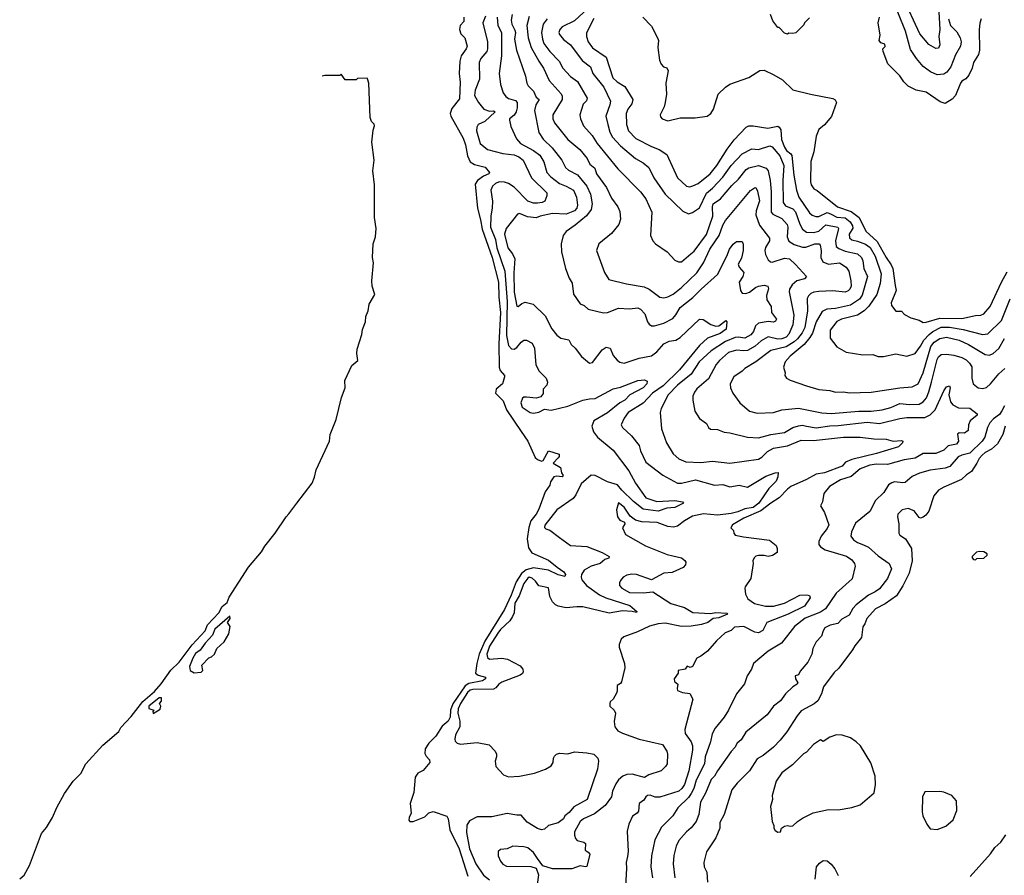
# Model space of a CAD drawing. Extents: x 1678431 to 1860718, y 384618 to 522882.
# Tile 39 of 256: x 1743364 to 1750535, y 416402 to 422638. Entities that reach past the tile are written whole.
import ezdxf

# ---------------------------------------------------------------- set-up
doc = ezdxf.new("R2010")
doc.units = 0

msp = doc.modelspace()

# ---------------------------------------------------------------- linework, layer by layer
at = {"layer": '0CON10XD'}
for points in [[(1747535, 422751), (1747405, 422628.9), (1747314.5, 422585), (1747297.3, 422565), (1747290.4, 422545), (1747295, 422529.2), (1747324.1, 422494.1), (1747376.5, 422455), (1747459.4, 422339.4), (1747521.5, 422295), (1747537.7, 422245), (1747618.6, 422145), (1747666.7, 422045), (1747662.4, 422017.6), (1747632.7, 421935), (1747647.2, 421872.8), (1747661.5, 421818.5), (1747681.4, 421781.4), (1747738.9, 421718.9), (1747848.5, 421625), (1747905, 421595.4), (1747945, 421560.9), (1747982.9, 421485), (1748065.5, 421365), (1748192.6, 421242.6), (1748235, 421224), (1748265, 421232.5), (1748313.8, 421266.2), (1748366.6, 421373.3), (1748410.4, 421409.6), (1748485, 421491.1), (1748544.8, 421575.2), (1748625, 421661.1), (1748695, 421697.5), (1748745, 421692.2), (1748827.4, 421717.4)], [(1750127.3, 422645), (1750144.2, 422595), (1750190.1, 422550.1), (1750214.6, 422505), (1750220.7, 422475), (1750216, 422445), (1750179.7, 422380.3), (1750145.9, 422295), (1750116, 422255), (1750095, 422241.6), (1750045, 422236), (1749997, 422257), (1749945, 422296.1), (1749895, 422354.6), (1749850.5, 422420.5), (1749815.2, 422555), (1749712.2, 422807.8)], [(1750055, 422736.9), (1750065.7, 422565), (1750058.2, 422515), (1750064.8, 422455), (1750055, 422428.9), (1750035, 422427.4), (1749986.3, 422456.3), (1749919.1, 422535), (1749795, 422804.2)], [(1746951.6, 422675), (1746942.4, 422635), (1746948.1, 422605), (1746970.4, 422560.4), (1746974.8, 422545), (1746966.9, 422495), (1746981.9, 422415), (1747048.5, 422225), (1747058.1, 422175), (1747067.8, 422155), (1747106.5, 422116.5), (1747125, 422072.9), (1747147.3, 422055), (1747121.9, 422018.1), (1747112.3, 421975), (1747144.7, 421814.7), (1747175.8, 421765.8), (1747243, 421703), (1747311.5, 421615), (1747339.7, 421559.7), (1747361.4, 421541.4), (1747427.5, 421507.5), (1747493.3, 421425), (1747521.6, 421365), (1747532, 421295), (1747525.9, 421254.1), (1747492.1, 421207.9), (1747409.4, 421140.6), (1747344.2, 421095), (1747322.5, 421065), (1747307.1, 421005), (1747310, 420945), (1747338.6, 420825), (1747365, 420753.3), (1747386.4, 420716.4), (1747396.6, 420636.6), (1747445, 420568), (1747474.4, 420554.4), (1747505, 420527.5), (1747615, 420500.9), (1747646, 420505), (1747725, 420534.7), (1747805, 420531.1), (1747865, 420538.1), (1747885, 420528.6), (1747915.7, 420495), (1747935.6, 420435.6), (1747947.9, 420417.9), (1747965, 420407.5), (1747987, 420407), (1748055, 420425.5), (1748119.9, 420460.1), (1748143.5, 420486.5), (1748175, 420540.8), (1748266, 420614), (1748327.7, 420675), (1748445, 420780), (1748514.7, 420915), (1748532.5, 420965), (1748559.1, 421000.8), (1748585, 421020.3), (1748625, 421021.1), (1748632.8, 421002.8), (1748632.8, 420955), (1748621.1, 420898.9), (1748597.5, 420855), (1748604.2, 420835), (1748637.1, 420795), (1748630, 420765), (1748602.9, 420725), (1748613.4, 420663.4), (1748625.5, 420645.5), (1748653, 420643), (1748678.2, 420651.8), (1748723.3, 420686.7), (1748745, 420696.1), (1748785, 420702.3), (1748813.8, 420695), (1748816.7, 420676.7), (1748803.5, 420626.5), (1748804.6, 420595), (1748836.8, 420546.8), (1748840.4, 420505), (1748874.6, 420455), (1748869.2, 420440.8), (1748855, 420433.5), (1748815, 420439.3), (1748743.8, 420426.2), (1748722.7, 420407.3), (1748708.5, 420365), (1748688.5, 420341.5), (1748645, 420316.4), (1748596.5, 420323.5), (1748575, 420320.5), (1748505, 420292.8), (1748400.3, 420225), (1748312.9, 420145), (1748255.3, 420055), (1748154.2, 419975), (1748086.2, 419905), (1748035.8, 419805), (1748029.2, 419775), (1748039.2, 419655), (1748075.6, 419555), (1748122.9, 419475), (1748165, 419436.9), (1748215, 419416.7), (1748325, 419410.5), (1748410.6, 419420.6), (1748535, 419406.2), (1748743.8, 419436.2), (1748770.1, 419449.9), (1748810.3, 419489.7), (1748854.8, 419515.2), (1748955, 419532.8), (1749055, 419573.9), (1749145, 419570), (1749364.7, 419594.7), (1749485, 419596.1), (1749585, 419582.1), (1749675, 419580.9), (1749725, 419566.9), (1749785, 419571.2), (1749796.7, 419565), (1749793.3, 419555), (1749765, 419524.3), (1749605, 419475.3), (1749425, 419432.8), (1749377.7, 419412.2), (1749354, 419385), (1749225.9, 419335.9), (1749165, 419326.1), (1749095, 419285.7), (1748980.6, 419235), (1748955, 419216.2), (1748895.8, 419154.2), (1748833.5, 419115), (1748762.5, 419057.5), (1748637.8, 419005), (1748555, 418955.6), (1748543.3, 418935), (1748562.5, 418915), (1748563.8, 418895), (1748575, 418881.4), (1748635, 418868.5), (1748825, 418845.8), (1748873.3, 418805), (1748881.2, 418785), (1748880, 418755), (1748847.7, 418732.3), (1748815, 418725.8), (1748785, 418734), (1748745, 418734), (1748725, 418728), (1748712, 418715), (1748704.2, 418695), (1748706, 418675), (1748688.8, 418565), (1748646.7, 418505), (1748646.2, 418495), (1748650.7, 418450.7), (1748667.3, 418417.3), (1748714.3, 418384.3)], [(1749115, 422650), (1749080, 422615), (1749075, 422600), (1749017, 422543), (1748995, 422537.5), (1748965, 422540), (1748955, 422532.5), (1748935, 422540), (1748895, 422580), (1748885, 422580), (1748848.3, 422628.3), (1748832.5, 422675)], [(1746598.8, 422655), (1746599.2, 422625), (1746572.9, 422595), (1746568.1, 422565), (1746576, 422535), (1746606, 422505), (1746623.6, 422445), (1746616.2, 422425), (1746579.3, 422375), (1746568.4, 422335), (1746565.4, 422245.4), (1746572.8, 422182.8), (1746568, 422062), (1746510.7, 421989.3), (1746499.4, 421955), (1746504.3, 421935), (1746594.6, 421774.6), (1746611.2, 421725), (1746626.1, 421646.1), (1746645, 421602.9), (1746675, 421581.5), (1746753.5, 421563.5), (1746785.8, 421525), (1746781.4, 421515), (1746742.5, 421497.5), (1746698.9, 421465), (1746681.6, 421438.4), (1746698.3, 421265), (1746720.1, 421180.1), (1746732.2, 421112.2), (1746805, 420904.4), (1746850.5, 420725), (1746853.5, 420615), (1746866, 420505), (1746852.5, 420275), (1746855.8, 420105), (1746862.3, 420082.3), (1746894.2, 420045), (1746895.6, 420035), (1746880, 419985), (1746833.3, 419945), (1746830, 419915), (1746885, 419859.2), (1746909.4, 419795), (1747016.8, 419636.8), (1747064.1, 419565), (1747118.2, 419448.2), (1747135, 419431.9), (1747165, 419420.8), (1747176.7, 419425), (1747215, 419496.7), (1747291.7, 419471.7), (1747292.5, 419455), (1747286.1, 419443.9), (1747250, 419405), (1747302.5, 419375), (1747310, 419335), (1747322.5, 419315), (1747315, 419307.5), (1747275, 419310.8), (1747255, 419305.8), (1747230.9, 419269.1), (1747224.4, 419245), (1747191.8, 419198.2), (1747145, 419070.9), (1747126.2, 419035), (1747087.2, 418985), (1747072.7, 418937.3), (1747059.2, 418855), (1747069.2, 418789.2), (1747092.7, 418752.7), (1747215, 418699.2), (1747277.3, 418647.2), (1747328, 418615), (1747338, 418595), (1747335, 418580), (1747285, 418593.1), (1747216.3, 418626.3), (1747105, 418643.8), (1747051.6, 418628.4), (1747019.3, 418600.7), (1746979, 418541), (1746943.4, 418445), (1746895, 418340), (1746752.3, 418107.7), (1746711.3, 418015), (1746693.2, 417945), (1746684.6, 417875), (1746701.7, 417861.7), (1746756.6, 417846.6), (1746757.1, 417835), (1746735, 417820.4), (1746635, 417800), (1746607.7, 417782.3), (1746518.3, 417651.7), (1746501.3, 417605), (1746498.7, 417555), (1746485, 417525.2), (1746441.1, 417488.9), (1746395, 417417.6), (1746343.4, 417366.6), (1746316.8, 417325), (1746315, 417291.2), (1746325, 417270.8), (1746349.6, 417245), (1746351.1, 417225), (1746303.1, 417166.9), (1746263.4, 417146.6), (1746245, 417117.5), (1746234.6, 417005), (1746207.1, 416925), (1746214.4, 416855.6), (1746199.4, 416825), (1746197.5, 416805), (1746205, 416794.3), (1746230, 416795), (1746315, 416828), (1746343.4, 416856.6), (1746375, 416868), (1746475, 416833.1), (1746484.7, 416814.7), (1746497.1, 416735), (1746564.7, 416595), (1746627.4, 416397.4)], [(1746756.7, 422663.3), (1746737.4, 422615), (1746770, 422475), (1746771.7, 422425), (1746765.8, 422405), (1746723.4, 422355), (1746710, 422325), (1746712.3, 422205), (1746681.8, 422125), (1746676.4, 422085), (1746704.7, 422034.7), (1746745.3, 421985.3), (1746785, 421972), (1746815, 421974.4), (1746825.6, 421965), (1746751.2, 421895), (1746702.1, 421875), (1746692.9, 421855), (1746691.7, 421828.3), (1746717.5, 421735), (1746771.4, 421691.4), (1746883.1, 421663.1), (1746965, 421652), (1746998.1, 421638.1), (1747030, 421615), (1747092.1, 421485), (1747201.8, 421375), (1747203.5, 421355), (1747189.2, 421315), (1747168.8, 421305), (1747135, 421299.7), (1747105, 421301.6), (1747065, 421314.7), (1746965, 421418.1), (1746925, 421443.4), (1746895, 421453.3), (1746856.7, 421455), (1746829.4, 421445), (1746806.9, 421425), (1746795.6, 421395), (1746806.2, 421316.2), (1746806, 421266), (1746794.8, 421205), (1746792.3, 421125), (1746828.8, 421035), (1746838.6, 420975), (1746896, 420806), (1746914.1, 420584.1), (1746910, 420335), (1746924.2, 420264.2), (1746945, 420239.1), (1746965, 420236.2), (1746985, 420249.5), (1747015, 420288.6), (1747035, 420303.1), (1747055, 420301.9), (1747095, 420281.4), (1747113.5, 420245), (1747123.1, 420123.1), (1747146.7, 420076.7), (1747198.1, 420025), (1747207.1, 419995), (1747202.5, 419975), (1747175.7, 419945), (1747175.6, 419914.4), (1747160, 419890), (1747125, 419878.5), (1747055, 419887.5), (1747035, 419886.5), (1747025, 419879.2), (1747014, 419845), (1747023.8, 419815), (1747081.2, 419775), (1747105, 419770.8), (1747145, 419778.6), (1747185, 419798.6), (1747235, 419792.7), (1747355, 419820.3), (1747465, 419864.3), (1747514.7, 419874.7), (1747555, 419876.3), (1747685, 419948.5), (1747740.3, 419959.7), (1747865, 420008.5), (1747915, 420012), (1747933.6, 420003.6), (1747932, 419985), (1747905, 419953.8), (1747806.7, 419903.3), (1747770.4, 419865), (1747734.6, 419845.4), (1747645, 419773), (1747546.4, 419715), (1747530.4, 419675), (1747543.6, 419635), (1747573.2, 419595), (1747685, 419500.9), (1747800.9, 419350.9), (1747849, 419259), (1747923.5, 419153.5), (1748005, 419126.8), (1748134.4, 419134.4), (1748190, 419125), (1748197.5, 419115), (1748135, 419082.2), (1748076.8, 419076.8), (1748015, 419056.7), (1747905, 419070), (1747835, 419125.8), (1747748.9, 419208.9), (1747718.3, 419248.3), (1747645, 419270.9), (1747555, 419316.7), (1747525, 419317.6), (1747454.2, 419255), (1747415, 419175.6), (1747395, 419148.1), (1747276.9, 419065), (1747188.8, 418955), (1747186.7, 418936.7), (1747195, 418927.5), (1747225, 418918.8), (1747294.5, 418864.5), (1747375, 418807.1), (1747495, 418798.2), (1747606, 418755), (1747656, 418725), (1747655, 418714), (1747625, 418704.2), (1747590.6, 418675), (1747525, 418654.7), (1747474.5, 418625), (1747454.7, 418595), (1747452.5, 418575), (1747458.5, 418555), (1747492.1, 418515), (1747586.6, 418446.6), (1747633.9, 418423.9), (1747808.6, 418368.6), (1747858, 418325), (1747855, 418317.5), (1747825.5, 418325.5), (1747755, 418330.5), (1747657.1, 418312.9), (1747465, 418359.5), (1747420.4, 418359.6), (1747345, 418352.7), (1747285, 418363.3), (1747265, 418373.1), (1747244.7, 418394.7), (1747224.4, 418435), (1747215, 418496.7), (1747145, 418512), (1747121.4, 418545), (1747095, 418567.3), (1747075, 418574.6), (1747065, 418568.5), (1747035, 418528.8), (1747001, 418439), (1746970.5, 418385), (1746964, 418316), (1746952.1, 418287.9), (1746932.6, 418257.4), (1746865.8, 418195), (1746845, 418167.6), (1746785, 418072), (1746765.3, 418015), (1746770.3, 417990.3), (1746785, 417978.5), (1746875, 417985.9), (1746917.2, 417977.2), (1747009.3, 417929.3), (1747027.7, 417905), (1747031.5, 417885), (1747026.2, 417873.8), (1747008.6, 417861.4), (1746875, 417809.6), (1746853.5, 417795), (1746831.9, 417768.1), (1746815, 417758.5), (1746665, 417756.3), (1746645, 417751.1), (1746625, 417734.7), (1746574.8, 417655), (1746558, 417615), (1746555.7, 417585), (1746568.9, 417525), (1746570, 417485), (1746536.7, 417425), (1746532.5, 417395), (1746535, 417380), (1746550, 417365), (1746575, 417357.5), (1746695, 417371.2), (1746784.1, 417354.1), (1746826.1, 417306.1), (1746836.7, 417285), (1746836.7, 417265), (1746826.1, 417233.9), (1746832.5, 417195), (1746888, 417135), (1746925, 417119.4), (1747005, 417125.6), (1747114.3, 417145.7), (1747192.5, 417175), (1747235, 417201.2), (1747250, 417225), (1747252, 417255), (1747259.5, 417270.5), (1747273.3, 417285), (1747295, 417293.8), (1747355, 417288.8), (1747405, 417302.5), (1747495, 417294.4), (1747546.2, 417285), (1747573.8, 417255), (1747580, 417235), (1747572.5, 417175), (1747496, 416955), (1747398.9, 416901.1), (1747365, 416860), (1747334.2, 416835), (1747323.8, 416815), (1747285, 416784), (1747215, 416766.7), (1747185, 416739.5), (1747165, 416734.7), (1747135, 416744.3), (1747060.2, 416790.2), (1747015, 416842), (1746985, 416840), (1746915, 416852.2), (1746801.2, 416828.8), (1746695, 416829.5), (1746639.5, 416800.5), (1746621.2, 416768.8), (1746619.1, 416715), (1746640.8, 416595), (1746687, 416487), (1746742.8, 416402.8), (1746785, 416370.7)], [(1746841.9, 422655), (1746846.7, 422595), (1746871.8, 422545), (1746872.9, 422375), (1746856.7, 422245), (1746864.4, 422165), (1746885.6, 422105), (1746905, 422078.6), (1746923.2, 422063.2), (1746975, 422048.6), (1746986.5, 422035), (1746987.2, 421995), (1746980, 421965), (1746965, 421941.2), (1746932, 421915), (1746930, 421905), (1746940.2, 421860.2), (1746981.7, 421768.3), (1747012.2, 421735), (1747105, 421684.7), (1747150.8, 421650.8), (1747181.9, 421601.9), (1747204, 421525), (1747231.4, 421491.4), (1747295.5, 421445), (1747345, 421425.3), (1747396.2, 421395), (1747418, 421345), (1747426.6, 421285), (1747421.3, 421265), (1747403.8, 421245), (1747345, 421221), (1747245, 421225.6), (1747155, 421205.8), (1747125, 421193.3), (1747061.3, 421201.3), (1747005, 421226.2), (1746990.5, 421219.5), (1746907.1, 421115), (1746894.7, 421075.3), (1746918.5, 420975), (1746952.4, 420932.4), (1746969.3, 420895), (1746962.2, 420792.2), (1746965, 420652.5), (1746985, 420550), (1746995, 420546.7), (1747020.6, 420569.4), (1747045, 420578.8), (1747104.2, 420564.2), (1747190.5, 420480.5), (1747239.4, 420385), (1747275, 420338.6), (1747305, 420315.6), (1747363.8, 420305), (1747381.2, 420271.2), (1747410, 420245), (1747455, 420183.3), (1747514.1, 420134.1), (1747535, 420138.8), (1747605, 420232.5), (1747635, 420250.8), (1747665, 420243.8), (1747685, 420191.2), (1747715, 420155.8), (1747735, 420141.4), (1747765.7, 420135.7), (1747875, 420170.4), (1747965, 420189.2), (1748005, 420217.9), (1748055, 420274.7), (1748095, 420294.1), (1748143.2, 420303.2), (1748175, 420321.8), (1748315, 420454.4), (1748342, 420452), (1748396.4, 420416.3), (1748435, 420403.1), (1748455, 420406.4), (1748507.5, 420445), (1748514, 420435), (1748508.1, 420381.9), (1748465, 420350.6), (1748373.3, 420316.7), (1748315, 420263.5), (1748168.5, 420085), (1748049.4, 419970.6), (1747973.1, 419916.9), (1747905, 419842.2), (1747794.3, 419775), (1747765.4, 419734.6), (1747744.2, 419685), (1747754, 419665), (1747818.6, 419605), (1747874.4, 419535), (1747884.7, 419494.7), (1747925, 419414.3), (1748047.4, 419317.4), (1748155, 419260), (1748185, 419259.6), (1748285.4, 419284.6), (1748424.6, 419244.6), (1748485, 419251.5), (1748535, 419234.3), (1748605, 419244.4), (1748665, 419230), (1748798.5, 419311.5), (1748865, 419335.5), (1748887.3, 419337.3), (1748885.5, 419305.5), (1748872.9, 419275), (1748818.7, 419221.3), (1748746, 419115), (1748705, 419083.8), (1748645, 419074.3)], [(1747075, 422660), (1747057.3, 422595), (1747066.2, 422505), (1747090, 422435), (1747144.4, 422335.6), (1747178.2, 422285), (1747220.4, 422195), (1747306.9, 422096.9), (1747315, 422080), (1747313.5, 422055), (1747247.1, 421945), (1747247.3, 421915), (1747259.2, 421885), (1747355, 421764.4), (1747442.2, 421692.2), (1747497.3, 421625), (1747517.1, 421585), (1747552.3, 421555), (1747564.8, 421514.8), (1747638.5, 421415), (1747675, 421335.8), (1747718.9, 421275), (1747735, 421240), (1747740.5, 421185), (1747726.7, 421145), (1747675, 421080), (1747582, 421005), (1747565.8, 420955), (1747622, 420795), (1747655, 420744.2), (1747782.9, 420712.9), (1747911.5, 420691.5), (1747948.1, 420675), (1748026.7, 420616.7), (1748055, 420610.4), (1748085, 420618.5), (1748122.2, 420637.8), (1748183.6, 420685), (1748295, 420793.1), (1748344.1, 420865.9), (1748389.7, 420965), (1748458.8, 421065), (1748485, 421140.8), (1748503.8, 421175), (1748686.1, 421393.9), (1748715, 421413.3), (1748725, 421413.8), (1748738.3, 421388.3), (1748752.4, 421317.6), (1748727.1, 421245), (1748724, 421215), (1748750.9, 421140.9), (1748824.4, 421045), (1748825.5, 421025), (1748795, 420978.6), (1748790, 420955), (1748795.4, 420925.4), (1748815, 420888), (1748832.3, 420872.3), (1748845, 420869.5), (1748935, 420899.3), (1748970, 420895), (1749015, 420854.2), (1749093.3, 420765), (1749080.3, 420749.7), (1749025, 420734.4), (1748990, 420705), (1748970, 420675), (1748968, 420655), (1749002.7, 420485), (1748994.1, 420415), (1748966.2, 420345), (1748945.4, 420325), (1748915, 420311.2), (1748885, 420309.5), (1748815, 420325.8), (1748765, 420298.1), (1748721, 420259), (1748665, 420226.9), (1748635, 420223.3), (1748585, 420230.5), (1748527.3, 420212.7), (1748460, 420155), (1748437.5, 420125), (1748379.9, 420020.1), (1748295, 419947.5), (1748277.6, 419922.4), (1748266.9, 419895), (1748265.6, 419865), (1748282, 419785), (1748315, 419731.2), (1748366.7, 419695), (1748380, 419665), (1748395, 419652.9), (1748445, 419652), (1748495, 419630.6), (1748535, 419628.1), (1748665, 419594.5), (1748745, 419590.7), (1748835, 419615.9), (1748935, 419629.4), (1748994, 419666), (1749035, 419678.6), (1749065, 419681.6), (1749095.2, 419675.2), (1749165, 419663.8), (1749265, 419678.7), (1749325, 419679.4), (1749535, 419703.8), (1749625.2, 419694.8), (1749775, 419732.4), (1749825, 419737.8), (1749955, 419737.5), (1749995, 419758.4), (1750031.2, 419795), (1750095, 419932), (1750115, 419962.5), (1750135, 419970), (1750141.4, 419955), (1750130.9, 419905), (1750143.4, 419853.4), (1750160, 419830), (1750200.3, 419810.3), (1750285, 419806.4), (1750337.5, 419765), (1750336.7, 419755), (1750285.6, 419715), (1750274.2, 419685), (1750270.8, 419645), (1750243.9, 419623.9), (1750205, 419626), (1750195, 419616.7), (1750200.8, 419565), (1750187.5, 419545), (1750125, 419532.3), (1750095, 419501.5), (1750035, 419476.9), (1749945, 419476.5), (1749886.8, 419443.2), (1749805, 419431.3), (1749685, 419395.6), (1749605, 419398.8), (1749555, 419391.6), (1749484.5, 419365), (1749420.1, 419309.9), (1749342.5, 419285), (1749262, 419235), (1749220, 419185), (1749211.2, 419125), (1749196.7, 419095), (1749225.5, 419045.5), (1749255.7, 418955.7), (1749245, 418928.8), (1749200, 418875), (1749183.8, 418835), (1749185, 418813.3), (1749195, 418795.8), (1749231.2, 418775)], [(1747205.6, 422644.4), (1747175.4, 422605), (1747164.8, 422544.8), (1747170.3, 422495), (1747182.2, 422465), (1747225, 422404.6), (1747293.8, 422335), (1747319.5, 422285), (1747375, 422222.9), (1747426.6, 422186.6), (1747496.9, 422065), (1747492.6, 422047.4), (1747467.1, 422022.9), (1747443.5, 421945), (1747447.5, 421915), (1747471.2, 421865), (1747533.3, 421793.3), (1747570.4, 421735), (1747720.5, 421550.5), (1747885, 421384.3), (1747925, 421332), (1747967.1, 421235), (1747958, 421065), (1747974, 421025), (1747994.4, 421004.4), (1748080, 420945), (1748135, 420886.2), (1748163, 420873), (1748185, 420872.5), (1748250.7, 420930.7), (1748275, 420950), (1748365, 421073.1), (1748411.6, 421205), (1748410, 421275), (1748415.5, 421295), (1748466.9, 421333.1), (1748549.6, 421430.4), (1748599.6, 421475), (1748653.8, 421546.2), (1748675, 421557.7), (1748745, 421574.5), (1748801.2, 421555), (1748816.2, 421536.2), (1748829.7, 421465), (1748836.3, 421385), (1748836.7, 421235), (1748850.2, 421220.2), (1748915, 421189.1), (1748954.6, 421145), (1748958.4, 421125), (1748952.5, 421055), (1748964.8, 421024.8), (1749005, 421000), (1749065, 420980), (1749090.1, 420980.1), (1749155, 421003.7), (1749186, 421005), (1749194.4, 420995), (1749200, 420955), (1749199.1, 420905), (1749214, 420874), (1749255, 420857.1), (1749335, 420865.4), (1749382.7, 420835), (1749402.1, 420805), (1749416.2, 420735), (1749418.5, 420695), (1749410.6, 420675), (1749398.1, 420661.9), (1749375, 420653.1), (1749285, 420660.7), (1749185, 420657.9), (1749147.2, 420652.8), (1749125, 420642.9), (1749107.7, 420625), (1749099.7, 420605), (1749100.8, 420515), (1749081.3, 420395), (1749062.5, 420355), (1749028.3, 420311.7), (1749005, 420289.5), (1748945, 420253.9), (1748835, 420227.1), (1748725.8, 420144.2), (1748644.6, 420095.4), (1748624.6, 420075.4), (1748564.3, 420035), (1748539.2, 419985), (1748540.8, 419955), (1748557.5, 419915), (1748607.5, 419845), (1748680, 419785), (1748735, 419770.6), (1748855, 419774.4), (1748915, 419794.4), (1749035, 419805.5), (1749205, 419773.4), (1749275, 419768.8), (1749475, 419784.2), (1749565, 419783.8), (1749645.2, 419794.8), (1749707.9, 419812.1), (1749775, 419840.5), (1749845, 419834.2), (1749915, 419836.6), (1749945, 419853.9), (1749967.2, 419882.8), (1749985.2, 419924.8), (1750003.5, 419995), (1750045, 420161.9), (1750055, 420180.9), (1750075, 420197.5), (1750115, 420201.1), (1750167.6, 420192.4), (1750226.5, 420176.5), (1750258.1, 420158.1), (1750282.2, 420135), (1750297.7, 420107.7), (1750299.3, 420025), (1750308.2, 419985), (1750345, 419955.4), (1750375, 419950.3), (1750405, 419958.2), (1750435, 419984.6), (1750495, 420056.3), (1750538.8, 420095)], [(1747544.8, 422645.2), (1747493, 422543), (1747490.9, 422515), (1747504.6, 422475), (1747535, 422432.9), (1747635.3, 422365.3), (1747684.8, 422214.8), (1747714.8, 422184.8), (1747771.1, 422151.1), (1747828.5, 422055), (1747822.1, 422025), (1747793.5, 421986.5), (1747780.8, 421955), (1747784.2, 421874.2), (1747797.5, 421827.5), (1747852.1, 421772.1), (1747965, 421713.9), (1748021.5, 421691.5), (1748076, 421656), (1748154.4, 421485), (1748221.2, 421425), (1748245, 421420), (1748265.9, 421425.9), (1748305, 421442.7), (1748393.6, 421515), (1748441.9, 421575), (1748516.8, 421693.2), (1748568, 421762), (1748654.6, 421855.4), (1748675, 421863.1), (1748705, 421863.3), (1748813, 421847), (1748885, 421861.5), (1748896.2, 421855), (1748906.1, 421836.1), (1748911.1, 421765), (1748935, 421707.9), (1748949.5, 421685), (1748981, 421661), (1748988.3, 421648.3), (1749002.1, 421505), (1749022.3, 421395), (1749038.8, 421345), (1749115, 421230.4), (1749135, 421212.3), (1749162.3, 421202.3), (1749185, 421203.3), (1749245, 421231.4), (1749275, 421219.3), (1749315, 421199.1), (1749375, 421193.3), (1749413.1, 421165), (1749429.8, 421135), (1749431.4, 421118.6), (1749405.3, 421075), (1749408.1, 421048.1), (1749423.8, 421033.8), (1749465.4, 421024.6), (1749525, 421001), (1749557.3, 420977.3), (1749594.4, 420915), (1749637.9, 420785), (1749630, 420715), (1749607.4, 420635), (1749549.2, 420550.8), (1749514.8, 420515.2), (1749465, 420483.2), (1749348, 420455), (1749315, 420438.5), (1749266.9, 420375), (1749266.1, 420316.1), (1749315, 420253.3), (1749384.2, 420214.2), (1749505, 420195.7), (1749578, 420198), (1749615, 420184.2), (1749655, 420184.2)], [(1747902.5, 422655), (1747965, 422590), (1748011.7, 422501.7), (1748017.5, 422485), (1748012.5, 422435), (1748023.6, 422343.6), (1748035, 422312.5), (1748052.5, 422295), (1748076.2, 422286.2), (1748086.7, 422265), (1748070, 422175), (1748074, 422095), (1748065.9, 422034.1), (1748057.7, 422002.3), (1748028.8, 421945), (1748030.5, 421930.5), (1748044.1, 421914.1), (1748085, 421900), (1748175, 421922), (1748283.6, 421923.6), (1748370, 421935), (1748397.5, 421955), (1748416.7, 421985), (1748450, 422095), (1748503.6, 422146.4), (1748535, 422166.7), (1748675, 422217.5), (1748755, 422266.7), (1748785, 422270), (1748856.1, 422236.1), (1748918.3, 422198.3), (1748995, 422127.5), (1749124.1, 422094.1), (1749285, 422062.5), (1749303, 422053), (1749312.5, 422035), (1749277, 421933), (1749225, 421872.5), (1749185, 421837.5), (1749165, 421790), (1749148.8, 421675), (1749126, 421605), (1749122.5, 421455), (1749127.1, 421435), (1749148, 421405), (1749172.2, 421392.2), (1749321.1, 421275), (1749418.8, 421238.8), (1749477.9, 421195), (1749526, 421096), (1749610, 421020), (1749674, 420904), (1749711.3, 420851.3), (1749722.1, 420825), (1749740.9, 420700.9), (1749746.4, 420663.7), (1749711.4, 420575), (1749714.4, 420554.4), (1749744.6, 420514.6), (1749785, 420513.8), (1749808.8, 420488.8), (1749855, 420464.2), (1749915, 420447.5), (1749945, 420431.4)], [(1750367.5, 422645), (1750357, 422613), (1750352, 422565), (1750353.3, 422415), (1750347.5, 422385), (1750310, 422325), (1750301.2, 422285), (1750275.8, 422234.2), (1750255, 422207.5), (1750225, 422190), (1750215.8, 422174.2), (1750180.6, 422085), (1750155, 422057.5), (1750105, 422027.5), (1750067.9, 422037.9), (1749965, 422108.8), (1749893.6, 422123.6), (1749835, 422152.5), (1749802.5, 422185), (1749775, 422227.5), (1749687.5, 422315), (1749652.5, 422405), (1749650, 422425), (1749667, 422443), (1749665, 422460), (1749635, 422470), (1749622.5, 422485), (1749630, 422525), (1749616.7, 422615), (1749626.7, 422655)], [(1743363.7, 416376.3), (1743397.1, 416402.9), (1743435.3, 416474.7), (1743523.4, 416706.6), (1743558.9, 416751.1), (1743603.3, 416825), (1743633, 416897), (1743690.9, 416999.2), (1743752.6, 417087.4), (1743808.2, 417145), (1743844.8, 417215.2), (1743970.3, 417349.7), (1744085, 417450.4), (1744099.4, 417480.6), (1744175, 417560), (1744261, 417669), (1744345, 417742.8), (1744395, 417798.6), (1744463.7, 417896.3), (1744525, 417956.9), (1744618.8, 418081.2), (1744715, 418183.8), (1744731.4, 418228.6), (1744813.9, 418315), (1744839.4, 418360.6), (1744875, 418391.5), (1744889.6, 418430.4), (1745031.3, 418648.7), (1745125, 418758.8), (1745149.2, 418800.8), (1745225, 418895.5), (1745304.2, 419015.8), (1745325, 419035.5), (1745381.8, 419115), (1745495, 419259.4), (1745511.8, 419305), (1745522.1, 419357.9), (1745618.9, 419565), (1745624.4, 419615), (1745669.4, 419725), (1745706.7, 419885), (1745733.3, 419955), (1745732.8, 420007.2), (1745783.1, 420116.9), (1745825.4, 420155), (1745818.2, 420205), (1745822.7, 420237.3), (1745855, 420342.5), (1745860.2, 420379.8), (1745881.9, 420435), (1745885.6, 420475), (1745901.1, 420515), (1745910, 420565), (1745950, 420635), (1745930, 420695), (1745929.5, 420735), (1745941.4, 420865), (1745932.2, 420905), (1745938.2, 421005), (1745955.3, 421054.7), (1745960.4, 421115), (1745948.9, 421195), (1745947.8, 421435), (1745936.4, 421535), (1745944.2, 421615), (1745929.5, 421745), (1745937.5, 421832.5), (1745946.9, 421865), (1745945.5, 421875.5), (1745925.6, 421895.6), (1745917.1, 421925), (1745905.5, 422174.5), (1745897.7, 422207.7), (1745895, 422212.5), (1745825, 422210), (1745815, 422200), (1745735, 422200), (1745705, 422240), (1745695, 422230), (1745585, 422230), (1745566.2, 422225.3)], [(1748827.4, 421717.4), (1748845, 421711.5), (1748901, 421645), (1748929.3, 421575), (1748922.8, 421465), (1748925.3, 421305), (1748941.7, 421281.7), (1748995, 421258.1), (1749015, 421237.9), (1749045, 421146.7), (1749065, 421111.5), (1749095, 421090.3), (1749145, 421087.5), (1749185, 421097.1), (1749235, 421142.5), (1749322, 421125), (1749328.2, 421115), (1749304.8, 421025), (1749310.8, 420985), (1749329.9, 420969.9), (1749375, 420950.2), (1749465, 420931.8), (1749494.4, 420904.4), (1749505, 420881.2), (1749512, 420825), (1749537.3, 420765), (1749500.3, 420629.7), (1749480, 420600), (1749415, 420557.8), (1749305, 420533.7), (1749241.7, 420528.3), (1749208.3, 420511.7), (1749165, 420436.7), (1749137, 420353), (1749119.5, 420320.5), (1749078.3, 420271.7), (1748976.2, 420185), (1748940, 420145), (1748925.8, 420105), (1748938, 420065), (1748936.2, 420045), (1748948.8, 420025), (1748975, 420010.8), (1749095, 419969.5), (1749185, 419941.5), (1749265, 419934.5), (1749305, 419923.6), (1749365, 419926.4), (1749405, 419917.8), (1749565, 419922.7), (1749774.6, 419954.6), (1749865, 419962.5), (1749907.7, 419985), (1749945, 420063.3), (1750000.7, 420255), (1750025, 420288.6), (1750064.6, 420315.4), (1750115, 420323.4), (1750205, 420302.4), (1750275, 420271.4), (1750395, 420198.9), (1750427, 420193), (1750454.7, 420205.3), (1750495, 420240.5), (1750537.1, 420315)], [(1749945, 420431.4), (1749965, 420432.5), (1750065, 420462.2), (1750225, 420460), (1750325, 420482.3), (1750364.6, 420485.4), (1750385, 420494.4), (1750432.4, 420547.6), (1750513.9, 420725), (1750555, 420800)], [(1749655, 420184.2), (1749745, 420201.9), (1749825, 420186), (1749884.6, 420205.4), (1749925, 420257.3), (1749949, 420301), (1749986.5, 420343.5), (1750014.2, 420365.8), (1750075, 420396.2), (1750135, 420396.1), (1750235, 420380.2), (1750375, 420342.7), (1750415, 420348), (1750515, 420445.5), (1750577.8, 420602.2)], [(1750537, 419823), (1750516.2, 419786.2), (1750498.7, 419761.3), (1750455, 419728.8), (1750429.5, 419700.5), (1750412.9, 419665), (1750393.8, 419595), (1750373.4, 419565), (1750285, 419479.1), (1750225, 419463.9), (1750199, 419451), (1750137.8, 419382.2), (1750105, 419369.6), (1749994.1, 419355.9), (1749918, 419332), (1749865, 419308.1), (1749813.3, 419265), (1749795, 419261.8), (1749735, 419268.7), (1749715, 419263.3), (1749692.4, 419247.6), (1749656.7, 419193.3), (1749597.3, 419132.7), (1749555, 419052.5), (1749452.3, 418967.7), (1749421.1, 418905), (1749417.8, 418875), (1749436.6, 418846.6), (1749465, 418827.1), (1749509.7, 418810.3), (1749544.7, 418794.7), (1749615, 418730), (1749695.7, 418675), (1749712.9, 418635), (1749685, 418564.6), (1749625, 418489.2), (1749595, 418467.5), (1749546.4, 418445), (1749455, 418373.2), (1749432.4, 418347.6), (1749405, 418299.1), (1749350.5, 418269.5), (1749323, 418237), (1749265.6, 418225.6), (1749228.6, 418205), (1749215.8, 418185), (1749204, 418145), (1749165.7, 418105), (1749139.2, 418055), (1749132.5, 418015), (1749103.3, 417955), (1749049.3, 417890.7), (1749036.4, 417863.6), (1749012.5, 417855), (1749013.3, 417835), (1749030, 417805), (1749026.2, 417795), (1748993.5, 417776.5), (1748941.4, 417725), (1748905.8, 417675), (1748855, 417634.3), (1748808.1, 417571.9), (1748652.5, 417445), (1748619.2, 417390.8), (1748589.4, 417365), (1748572.9, 417335), (1748544.4, 417305), (1748446.1, 417165), (1748424.3, 417125.7), (1748400.1, 417099.9), (1748358.2, 417001.8), (1748321.8, 416935), (1748309.1, 416845), (1748289.5, 416795), (1748255, 416749.4), (1748220.1, 416719.9), (1748165, 416657.1), (1748145.3, 416614.7), (1748126.8, 416546.8), (1748123.5, 416485), (1748134.5, 416385)], [(1750542.2, 419675), (1750524.4, 419615), (1750484.2, 419545.8), (1750442.7, 419507.2), (1750395, 419483.8), (1750372.7, 419465), (1750350.6, 419439.4), (1750335.3, 419404.7), (1750295, 419345.6), (1750258.7, 419321.3), (1750224.1, 419285.9), (1750095, 419231.8), (1750055, 419209.4), (1750022.6, 419167.4), (1749985, 419056.7), (1749964.2, 419025.8), (1749945, 419011.2), (1749925, 419006.2), (1749915, 419010), (1749877.6, 419057.6), (1749835, 419076), (1749790.8, 419065), (1749760.4, 419035), (1749756.2, 419015), (1749767.8, 418965), (1749766.9, 418895), (1749775, 418880.8), (1749815.7, 418855), (1749858.8, 418785), (1749863.4, 418695), (1749842.5, 418605), (1749796.8, 418513.2), (1749750.6, 418439.4), (1749668.1, 418381.9), (1749596.5, 418345), (1749533.3, 418275), (1749520, 418235), (1749505, 418212.5), (1749495.6, 418135), (1749445.5, 418075), (1749429.1, 418045), (1749328.8, 417911.2), (1749295, 417880.6), (1749218.5, 417775), (1749203.1, 417725), (1749176.9, 417673.1), (1749149.1, 417650.9), (1749055, 417600.9), (1749025.3, 417564.7), (1748951.6, 417448.4), (1748902.8, 417387.2), (1748853.4, 417336.6), (1748778.6, 417275), (1748735, 417250.8), (1748680, 417165), (1748589.6, 417075), (1748550, 417025), (1748494.3, 416845.7), (1748463.7, 416786.3), (1748463.1, 416745), (1748446.3, 416703.7), (1748433.3, 416675), (1748365.5, 416574.5), (1748345.8, 416495), (1748348, 416465), (1748368.9, 416425), (1748373, 416353)], [(1748645, 419074.3), (1748595, 419051.3), (1748545, 419038.6), (1748445, 419026.8), (1748345, 419036.8), (1748265, 419018.8), (1748204.7, 418985), (1748155, 418946.4), (1748125, 418938.7), (1748085, 418944.3), (1748005.9, 418974.1), (1747895, 418978.8), (1747849.4, 418989.4), (1747809.4, 419019.4), (1747767.1, 419085), (1747724.3, 419115.7), (1747710, 419065), (1747718.8, 419015), (1747735, 418990), (1747767.5, 418975), (1747770, 418965), (1747754, 418935), (1747775, 418886.2), (1747922.6, 418802.6), (1748079.4, 418739.4), (1748121.2, 418731.2), (1748185, 418715.6), (1748207.8, 418697.8), (1748214.2, 418685), (1748212.5, 418665), (1748195, 418644.4), (1748115, 418608.1), (1748055, 418603.3), (1747965, 418555.7), (1747855, 418595.6), (1747822.1, 418597.9), (1747785, 418590.8), (1747758.8, 418575), (1747739.5, 418550.5), (1747732, 418535), (1747732.5, 418515), (1747748.8, 418495), (1747805, 418462.9), (1747905, 418460), (1747975, 418469.2), (1748105, 418382.2), (1748205, 418353.5), (1748266.9, 418316.9), (1748395, 418310.7), (1748435, 418318.7), (1748513.6, 418313.6), (1748520, 418305), (1748455, 418278.7), (1748415, 418273.8), (1748375, 418244.7), (1748330.2, 418229.7), (1748255, 418218), (1748185, 418215.2), (1748065, 418240.6), (1748013.8, 418235), (1747951.3, 418218.7), (1747863.6, 418176.4), (1747765, 418140.8), (1747745, 418123.3), (1747728.6, 418085), (1747729.2, 418065), (1747768.1, 417945), (1747770, 417915), (1747747.3, 417812.7), (1747740, 417800), (1747714.4, 417785.6), (1747715.7, 417745), (1747710.3, 417729.7), (1747686.2, 417685), (1747665, 417666.2), (1747661.2, 417655), (1747662.5, 417635), (1747693.8, 417605), (1747702, 417585), (1747694.1, 417524.1), (1747698, 417485), (1747721.2, 417455), (1747755, 417437.5), (1747875, 417395.5), (1748045, 417355.6), (1748076.1, 417306.1), (1748081.1, 417285), (1748078.6, 417215), (1748067.5, 417195), (1748036.4, 417163.6), (1747945.4, 417134.6), (1747913.8, 417116.2), (1747825, 417140), (1747785, 417136.6), (1747756.9, 417125), (1747725, 417097.8), (1747705, 417069.4), (1747682.4, 417015), (1747675, 416974.4), (1747628.8, 416911.2), (1747550.1, 416849.9), (1747469.4, 416815), (1747446.7, 416795), (1747405, 416720), (1747404.5, 416694.5), (1747410.9, 416670.9), (1747423.3, 416655), (1747472.5, 416645), (1747483.8, 416635), (1747482.5, 416585), (1747505, 416571.2), (1747515, 416557.5), (1747495, 416467.5), (1747485, 416463.1), (1747445, 416470.6), (1747385, 416449.1), (1747245, 416450.6), (1747175, 416472), (1747134.4, 416525), (1747105, 416568.6), (1747065, 416601.9), (1747035, 416610.5), (1746955, 416615.6), (1746915, 416595.7), (1746865, 416591.2), (1746847.5, 416575), (1746848.8, 416545), (1746865.8, 416505), (1746883, 416483), (1746908.3, 416468.3), (1747087.3, 416467.3), (1747125.7, 416455.7), (1747143.2, 416405), (1747132.2, 416335)], [(1749231.2, 418775), (1749385, 418728.9), (1749425, 418700.6), (1749444.4, 418675), (1749448.9, 418655), (1749427.6, 418562.4), (1749310.6, 418459.4), (1749232.5, 418345), (1749195, 418320), (1749083.8, 418276.2), (1749006.7, 418215), (1748912.5, 418095), (1748814, 418035), (1748708.8, 417945), (1748694.2, 417905), (1748662.9, 417855), (1748642.4, 417797.6), (1748585.3, 417724.7), (1748525.4, 417605), (1748495.3, 417554.7), (1748429.5, 417475), (1748407, 417433), (1748394.5, 417375), (1748355.3, 417265), (1748352, 417215), (1748290.7, 417095), (1748273.2, 417035), (1748255, 416997.9), (1748235, 416970), (1748156.5, 416895), (1748121.5, 416835), (1748037.7, 416752.3), (1747989.1, 416660.9), (1747964.1, 416545), (1747960.3, 416465), (1747972, 416385)], [(1750325, 418702.5), (1750335, 418710), (1750386.7, 418713.3), (1750410, 418735), (1750410, 418745), (1750385, 418760), (1750355, 418762.5), (1750333.3, 418756.7), (1750300, 418725), (1750300, 418715), (1750310, 418705), (1750325, 418702.5)], [(1748714.3, 418384.3), (1748795, 418364.8), (1748855, 418363.7), (1748934, 418386), (1749045, 418443.2), (1749095.8, 418445.8), (1749115, 418441.1), (1749121.5, 418425), (1749080.6, 418365), (1748961.5, 418305), (1748804.8, 418245.2), (1748775, 418187.5), (1748745, 418170.5), (1748718.8, 418175), (1748636.7, 418215), (1748569.7, 418210.3), (1748545, 418186.5), (1748501.3, 418168.7), (1748439.3, 418110.7), (1748373.4, 418036.6), (1748325, 417999.2), (1748294.5, 417985.5), (1748265, 417923.3), (1748247, 417917), (1748225, 417927.5), (1748210, 417905), (1748160, 417895), (1748160, 417875), (1748130, 417835), (1748132.5, 417815), (1748157.5, 417795), (1748151.2, 417765), (1748155, 417750), (1748190, 417735), (1748245, 417726.7), (1748266.1, 417686.1), (1748207.1, 417465), (1748210.6, 417435), (1748253.8, 417375), (1748264, 417345), (1748264.6, 417315), (1748237.4, 417165), (1748205, 417064.5), (1748185.8, 417035), (1748165, 417016.5), (1748025, 416972.9), (1747991.7, 416971.7), (1747955, 416985.6), (1747936.1, 416983.9), (1747923.8, 416975), (1747909.5, 416950.5), (1747876.2, 416925), (1747870.8, 416869.2), (1747860, 416855), (1747826.2, 416833.8), (1747800.8, 416775), (1747787.1, 416725), (1747796.5, 416575), (1747790.8, 416540.8), (1747780.6, 416495), (1747784.3, 416455), (1747773.1, 416275)], [(1744635, 417877.5), (1744685, 417882.5), (1744697.5, 417895), (1744690, 417935), (1744741.7, 417988.3), (1744760, 417995), (1744782.5, 418015), (1744800, 418055), (1744852.5, 418105), (1744887, 418163), (1744897.5, 418215), (1744877.5, 418245), (1744896.7, 418275), (1744895, 418290), (1744785, 418196.9), (1744767.9, 418152.1), (1744714.7, 418095), (1744677, 418043), (1744645, 418019.4), (1744624.6, 417985), (1744599.4, 417925), (1744605, 417895.8), (1744635, 417877.5)], [(1744335, 417582.5), (1744386.1, 417613.9), (1744392.5, 417635), (1744382.5, 417655), (1744397.5, 417672.5), (1744396.2, 417696.2), (1744378.8, 417695), (1744303.1, 417635), (1744305, 417619.2), (1744340, 417605), (1744333.6, 417596.4), (1744335, 417582.5)], [(1748885, 416717.5), (1748905, 416720), (1748912.5, 416745), (1748935, 416760), (1748955, 416766.7), (1748975, 416760), (1748995, 416762.5), (1749027.5, 416795), (1749065, 416820), (1749142.7, 416857.3), (1749255, 416883.3), (1749325, 416878.8), (1749425, 416896.2), (1749485, 416916.7), (1749586.1, 417003.9), (1749596.7, 417065), (1749593.3, 417125), (1749561.7, 417221.7), (1749486.7, 417345), (1749455, 417376.2), (1749413.9, 417403.9), (1749355, 417423.3), (1749313.6, 417426.4), (1749265, 417408.8), (1749215, 417377.5), (1749195, 417390), (1749145, 417356), (1749095, 417298.8), (1749071.2, 417288.8), (1748992.4, 417207.6), (1748915, 417150), (1748872.4, 417087.6), (1748843.3, 416983.3), (1748846.2, 416955), (1748832.5, 416905), (1748843.6, 416793.6), (1748857.5, 416765), (1748857.5, 416745), (1748865, 416730), (1748885, 416717.5)], [(1750045, 416737.5), (1750065, 416742.5), (1750108.3, 416761.7), (1750163.6, 416806.4), (1750190, 416875), (1750187.5, 416945), (1750153, 416983), (1750095, 417007.5), (1750065, 417012.5), (1749955, 417010), (1749940, 416975), (1749937.5, 416865), (1749942.5, 416835), (1749970, 416775), (1749995, 416740), (1750045, 416737.5)], [(1750286.2, 416395), (1750435, 416560), (1750466, 416605), (1750508.8, 416645), (1750545, 416696.7)], [(1749157.9, 416375), (1749167.8, 416465), (1749188.3, 416491.7), (1749215, 416511.4), (1749245, 416508.6), (1749275, 416484), (1749300.5, 416450.5), (1749325, 416401.4)]]:
    msp.add_lwpolyline(points, dxfattribs=at)

doc.saveas('drawing.dxf')
